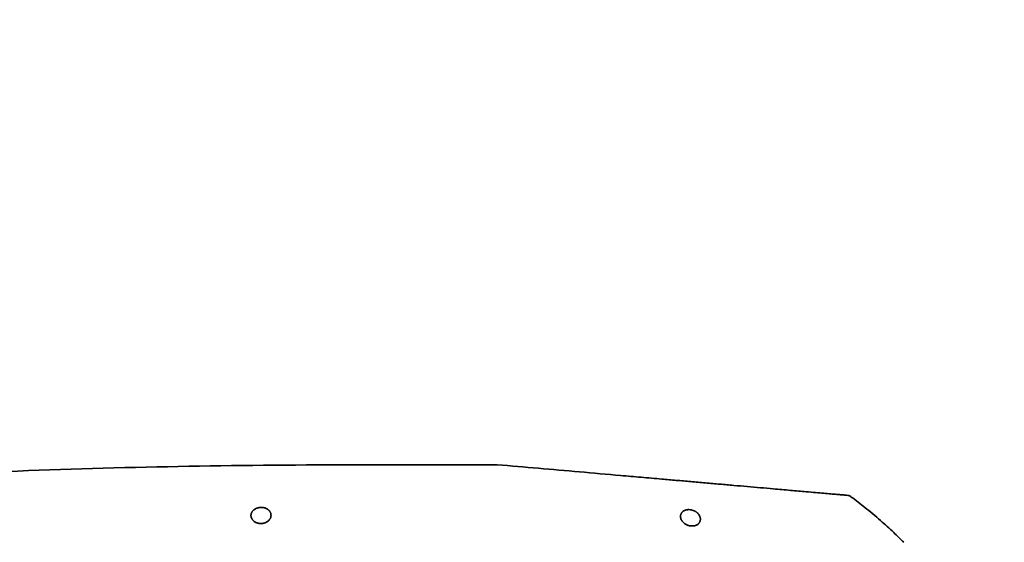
# Model space of a CAD drawing. Header units: millimetres. Extents: x 0 to 14900, y 0 to 10500.
# Tile 50 of 54: x 12230 to 12658, y 6926 to 7153. Entities that reach past the tile are written whole.
import ezdxf

# ---------------------------------------------------------------- set-up
doc = ezdxf.new("R2010")
doc.units = ezdxf.units.MM
doc.header["$LTSCALE"] = 25
doc.styles.add('SLDTEXTSTYLE0', font='TXT', dxfattribs={"width": 0.605})
doc.dimstyles.new('SLDDIMSTYLE2', dxfattribs={"dimtxt": 87.5, "dimasz": 87.5, "dimexe": 0, "dimexo": 0.0625, "dimgap": 21.875, "dimtad": 1, "dimdec": 1, "dimrnd": 1e-09, "dimzin": 12, "dimdsep": 46, "dimtxsty": 'SLDTEXTSTYLE0', "dimsah": 1, "dimcen": 0, "dimadec": 0, "dimazin": 3, "dimtfac": 1, "dimtofl": 0, "dimtmove": 0, "dimatfit": 3, "dimfxl": 1, "dimfrac": 2, "dimtolj": 1, "dimtzin": 12, "dimarcsym": 0})
doc.dimstyles.new('SLDDIMSTYLE3', dxfattribs={"dimtxt": 87.5, "dimasz": 87.5, "dimexe": 0, "dimexo": 0.0625, "dimgap": 21.875, "dimtad": 1, "dimdec": 4, "dimlfac": 25, "dimzin": 12, "dimdsep": 46, "dimtxsty": 'SLDTEXTSTYLE0', "dimsah": 1, "dimcen": 0.09, "dimadec": 1, "dimazin": 3, "dimtfac": 1, "dimtofl": 0, "dimtmove": 0, "dimatfit": 3, "dimfxl": 1, "dimfrac": 2, "dimtolj": 1, "dimtzin": 12, "dimarcsym": 0})

# ---------------------------------------------------------------- blocks, each defined once
blk = doc.blocks.new('_D_6')
at = {"color": 7, "linetype": 'Continuous', "lineweight": 0}
for q in [(12346.23, 7555.67), (10992.18, 6773.9)]:
    blk.add_line((11788.92, 7233.9), q, dxfattribs=at)
at = {"color": 7, "linetype": 'Continuous', "lineweight": 18}
blk.add_solid([(11788.92, 7233.9), (11870.95, 7266.83), (11858.45, 7288.48)], dxfattribs=at)
at = {"color": 7, "linetype": 'Continuous', "lineweight": 18, "insert": (12041.07, 7509.64), "char_height": 87.5, "attachment_point": 1, "rotation": 30, "style": 'SLDTEXTSTYLE0'}
blk.add_mtext('R920', dxfattribs=at)
blk = doc.blocks.new('_D_7')
at = {"color": 7, "linetype": 'Continuous', "lineweight": 0}
blk.add_line((12855.04, 8658.65), (10992.18, 6773.9), dxfattribs=at)
at = {"color": 7, "linetype": 'Continuous', "lineweight": 18}
blk.add_solid([(12855.04, 8658.65), (12784.64, 8605.2), (12802.42, 8587.63)], dxfattribs=at)
at = {"color": 7, "linetype": 'Continuous', "lineweight": 18, "insert": (11717.78, 7668.36), "char_height": 87.5, "attachment_point": 1, "rotation": 45.3346, "style": 'SLDTEXTSTYLE0'}
blk.add_mtext('R2650', dxfattribs=at)
blk = doc.blocks.new('_D_9')
at = {"color": 7, "linetype": 'Continuous', "lineweight": 0}
for p, q in [((8333.2, 7242.75), (8085.14, 7286.49)), ((12310.98, 6773.9), (13944.07, 6773.9))]:
    blk.add_line(p, q, dxfattribs=at)
at = {"color": 7, "linetype": 'Continuous', "lineweight": 18}
blk.add_arc((10992.18, 6773.9), 2914.39, 0, 170, dxfattribs=at)
for points in [[(8122.07, 7279.98), (8150.83, 7363.56), (8126.28, 7368.27)], [(13906.57, 6773.9), (13917.75, 6861.58), (13892.75, 6861.21)]]:
    blk.add_solid(points, dxfattribs=at)
at = {"color": 7, "linetype": 'Continuous', "lineweight": 18, "insert": (11132.17, 9800.4), "char_height": 87.5, "attachment_point": 1, "rotation": 355, "style": 'SLDTEXTSTYLE0'}
blk.add_mtext('170°', dxfattribs=at)

msp = doc.modelspace()

# ---------------------------------------------------------------- linework, layer by layer
at = {"color": 7, "linetype": 'Continuous', "lineweight": 35}
msp.add_line((12437.5291691, 6959.902588), (12377.6794306, 6959.902588), dxfattribs=at)
at = {"color": 7, "linetype": 'Continuous', "lineweight": 18}
msp.add_arc((10992.1794306, 6773.902588), 2650, 190, 170, dxfattribs=at)
at = {"color": 7, "linetype": 'Continuous', "lineweight": 35}
for points, knots in [([(12377.6794306, 6959.902588), (12352.8713071, 6959.7693759), (12303.2550603, 6959.5029518), (12228.8561997, 6957.3470077), (12167.7895166, 6954.5234892), (12125.7837194, 6951.9921626), (12104.2437392, 6950.5553931), (12092.7498138, 6949.7449463), (12085.2128222, 6949.1971589), (12080.2058951, 6948.827135), (12074.8702955, 6948.425635), (12069.5910702, 6948.0212925), (12064.4836691, 6947.6233383), (12059.606708, 6947.237188), (12054.9649164, 6946.8641219), (12050.5304889, 6946.5026242), (12046.4049956, 6946.1617964), (12042.632429, 6945.8463619), (12039.2125041, 6945.5573274), (12036.1274114, 6945.2940436), (12033.4571112, 6945.0641907), (12031.221358, 6944.8703594), (12029.4166402, 6944.7129832), (12028.0283135, 6944.5913497), (12027.1328982, 6944.5126419), (12026.6943276, 6944.4740153), (12026.7252403, 6944.4767379), (12026.7357098, 6944.47766)], [0, 0, 0, 0, 0.1915709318, 0.3831418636, 0.5747127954, 0.6636292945, 0.7080905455, 0.7414371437, 0.7525732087, 0.7664985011, 0.780520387, 0.7948469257, 0.8092787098, 0.8232040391, 0.8372259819, 0.8515532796, 0.8659862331, 0.8799013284, 0.8939136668, 0.9082330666, 0.922658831, 0.9365216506, 0.950481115, 0.9647465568, 0.9791183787, 0.9929277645, 1, 1, 1, 1]), ([(12437.5291691, 6959.902588), (12449.453161, 6958.8593738), (12467.3395224, 6957.29452), (12488.2255567, 6955.4672288), (12500.1676819, 6954.4224282), (12508.2087697, 6953.7189242), (12515.4277923, 6953.0873415), (12521.7626051, 6952.5331172), (12528.1197963, 6951.9769351), (12534.3647252, 6951.4305746), (12540.4469331, 6950.8984503), (12546.3424386, 6950.3826604), (12552.0892835, 6949.8798767), (12558.4735602, 6949.3213248), (12565.2680606, 6948.7268831), (12571.3568439, 6948.1941835), (12576.0672098, 6947.7820799), (12579.63342, 6947.470077), (12582.7164815, 6947.200344), (12585.3518101, 6946.9697827), (12587.4678878, 6946.7846499), (12589.0680989, 6946.6446495), (12590.1191548, 6946.552694), (12590.6556837, 6946.5057538), (12590.6238256, 6946.5085411), (12590.6125882, 6946.5095242)], [0, 0, 0, 0, 0.1841216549, 0.2761882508, 0.3222227, 0.3682605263, 0.4002861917, 0.4325329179, 0.4651190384, 0.498170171, 0.5300820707, 0.5622117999, 0.5950319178, 0.628092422, 0.676360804, 0.7254202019, 0.7586837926, 0.790399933, 0.8223406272, 0.854631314, 0.8874019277, 0.9188565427, 0.9505326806, 0.9825511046, 1, 1, 1, 1]), ([(12614.4121499, 6926.1615038), (12612.9658636, 6927.5891921), (12609.6882912, 6930.8246177), (12604.0705035, 6935.9067125), (12597.8954955, 6941.0309274), (12593.2951161, 6944.6404226), (12590.9423581, 6946.2958118), (12590.6212352, 6946.5217523)], [0, 0, 0, 0, 0.1944863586, 0.440744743, 0.7246847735, 0.9624228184, 1, 1, 1, 1]), ([(12339.0417468, 6937.777968), (12339.0418805, 6937.8882433), (12339.0421485, 6938.1093985), (12338.9928146, 6938.4413645), (12338.9052885, 6938.7726476), (12338.7793483, 6939.0878419), (12338.6203407, 6939.3848569), (12338.4320438, 6939.6627416), (12338.2054815, 6939.9326474), (12337.8922913, 6940.2369253), (12337.4610028, 6940.5621156), (12336.9937687, 6940.815243), (12336.5128649, 6941.0138724), (12336.1287221, 6941.1342527), (12335.7238104, 6941.2223641), (12335.3066132, 6941.2880615), (12334.8749984, 6941.3181775), (12334.4523986, 6941.3105881), (12334.0521726, 6941.2813034), (12333.6693914, 6941.2226863), (12333.3003895, 6941.1358613), (12332.9397749, 6941.0303517), (12332.5983553, 6940.899027), (12332.1828263, 6940.6984151), (12331.7834468, 6940.4573723), (12331.4036897, 6940.1535712), (12331.1109996, 6939.8574271), (12330.8879393, 6939.5804714), (12330.7001511, 6939.2893455), (12330.5498953, 6938.989311), (12330.4365471, 6938.6826064), (12330.3592568, 6938.3708202), (12330.3177172, 6938.0530832), (12330.3124451, 6937.7178063), (12330.3495289, 6937.3674687), (12330.4360386, 6937.0024565), (12330.572829, 6936.6382802), (12330.7474908, 6936.3067119), (12330.9479171, 6936.0099813), (12331.1632583, 6935.7476523), (12331.4140364, 6935.4940827), (12331.750655, 6935.2111796), (12332.2010299, 6934.9129912), (12332.6758089, 6934.6863858), (12333.1573338, 6934.5134376), (12333.5376799, 6934.4127502), (12333.9337863, 6934.3448047), (12334.3386763, 6934.2994671), (12334.7526487, 6934.2896365), (12335.1551238, 6934.31594), (12335.5368466, 6934.3626332), (12335.9001819, 6934.4375052), (12336.2507237, 6934.5398058), (12336.5970099, 6934.6619661), (12336.9248039, 6934.8102719), (12337.3671728, 6935.0571708), (12337.821736, 6935.3828064), (12338.2282735, 6935.7919111), (12338.509532, 6936.1657562), (12338.701491, 6936.4886888), (12338.8527974, 6936.8237617), (12338.9566127, 6937.1531641), (12339.0215267, 6937.4721302), (12339.0349964, 6937.6758644), (12339.0417468, 6937.777968)], [0, 0, 0, 0, 0.016790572, 0.0336732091, 0.0508526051, 0.0681391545, 0.0834411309, 0.0989327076, 0.1145257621, 0.130338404, 0.1546427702, 0.1794197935, 0.1895465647, 0.2100467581, 0.2204536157, 0.230592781, 0.251194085, 0.2616901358, 0.2709272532, 0.2896443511, 0.2991389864, 0.3085925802, 0.3277055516, 0.33737203, 0.3589194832, 0.3807938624, 0.3964700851, 0.4123804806, 0.4284015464, 0.4446420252, 0.4605845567, 0.4766131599, 0.4928997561, 0.5092709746, 0.5277386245, 0.5463297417, 0.5653252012, 0.584469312, 0.5991883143, 0.6140855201, 0.6290785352, 0.6442796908, 0.667428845, 0.6910251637, 0.7006861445, 0.7202447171, 0.7301739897, 0.7398453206, 0.759489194, 0.7694906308, 0.7784428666, 0.7965707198, 0.8057575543, 0.8152084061, 0.8343054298, 0.8439567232, 0.871307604, 0.8992452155, 0.916369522, 0.9336218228, 0.9512462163, 0.968986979, 0.9844574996, 1, 1, 1, 1]), ([(12525.9103453, 6936.0943933), (12525.9105044, 6936.2037362), (12525.9108236, 6936.4229983), (12525.8634556, 6936.7569829), (12525.7805828, 6937.0939611), (12525.6532485, 6937.4453595), (12525.4767201, 6937.8078561), (12525.2426145, 6938.1805229), (12524.9543188, 6938.5474991), (12524.6502539, 6938.8613953), (12524.3509509, 6939.1221109), (12524.0729644, 6939.3337099), (12523.7690972, 6939.5346236), (12523.4637469, 6939.7081213), (12522.9766519, 6939.9467625), (12522.4665546, 6940.1309534), (12521.712588, 6940.306125), (12521.1643482, 6940.3651048), (12520.5498069, 6940.3536058), (12520.1777406, 6940.3142659), (12519.8257801, 6940.2445546), (12519.4905382, 6940.1567242), (12519.1791828, 6940.0432913), (12518.8852643, 6939.9036189), (12518.5940517, 6939.7399377), (12518.3284776, 6939.5487137), (12518.0698696, 6939.3144922), (12517.8681764, 6939.0933447), (12517.6784295, 6938.8302215), (12517.5234043, 6938.5521251), (12517.4044147, 6938.2639039), (12517.3204409, 6937.9673065), (12517.2708507, 6937.664981), (12517.2550166, 6937.3560471), (12517.2740394, 6937.0261145), (12517.3346609, 6936.6761261), (12517.4445318, 6936.3067279), (12517.6023244, 6935.9364532), (12517.7971943, 6935.5905039), (12518.0201179, 6935.2715105), (12518.263175, 6934.98003), (12518.5434192, 6934.6960479), (12518.9152461, 6934.3770223), (12519.4066475, 6934.035987), (12519.9167323, 6933.7698307), (12520.4271008, 6933.5605177), (12520.8247153, 6933.4330086), (12521.2369365, 6933.3379868), (12521.7635719, 6933.2472873), (12522.2904959, 6933.2191587), (12522.8782749, 6933.2590322), (12523.2365525, 6933.314614), (12523.5753827, 6933.3987855), (12523.9015475, 6933.5014797), (12524.2039806, 6933.6298551), (12524.5995852, 6933.8455162), (12524.9089389, 6934.0706771), (12525.186418, 6934.3406487), (12525.3835592, 6934.5748756), (12525.5603137, 6934.8409687), (12525.7093195, 6935.1402825), (12525.8180436, 6935.4534762), (12525.8885387, 6935.772656), (12525.9031829, 6935.988719), (12525.9103453, 6936.0943933)], [0, 0, 0, 0, 0.0166138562, 0.0333152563, 0.0502866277, 0.0673501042, 0.0864537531, 0.1057004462, 0.1254404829, 0.1453738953, 0.1582972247, 0.1713713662, 0.1845272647, 0.1978607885, 0.2083492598, 0.2402840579, 0.2507914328, 0.2829979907, 0.292146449, 0.3107018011, 0.3201263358, 0.329135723, 0.3473545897, 0.356571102, 0.3667173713, 0.38720768, 0.3975556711, 0.4126904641, 0.4280519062, 0.4435195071, 0.4591964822, 0.4746479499, 0.4902591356, 0.5059478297, 0.5217925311, 0.540199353, 0.5587240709, 0.5776279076, 0.5966679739, 0.6123527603, 0.6282315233, 0.6442140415, 0.6604214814, 0.6849414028, 0.7099311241, 0.7199855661, 0.7403357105, 0.7506655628, 0.7607342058, 0.7915616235, 0.8006081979, 0.8189423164, 0.8282444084, 0.8374469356, 0.8560506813, 0.8654582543, 0.8911701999, 0.9042244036, 0.9174551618, 0.93375491, 0.950177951, 0.966953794, 0.9838374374, 1, 1, 1, 1])]:
    msp.add_open_spline(points, degree=3, knots=knots, dxfattribs=at)

# ---------------------------------------------------------------- dimensions: what is measured, and where the dimension line sits
at = {"color": 7, "linetype": 'Continuous', "lineweight": 18}
dim = msp.add_angular_dim_2l(base=(11246.1849076, 9677.198475), line1=((12260.9783047, 6773.902588), (9723.3805564, 6773.902588)), line2=((10086.1562978, 6933.6589114), (8382.4388851, 7234.0702588)), dimstyle='SLDDIMSTYLE3', dxfattribs=at)
dim.commit()
dim.dimension.update_dxf_attribs({"geometry": '_D_9', "text_midpoint": (11246.1849076, 9677.198475), "dimtype": 162})
for mpoint, picture, middle in [((12855.0361043, 8658.6479323), '_D_7', (11923.6080174, 7716.2755102)), ((11788.9228021, 7233.902588), '_D_6', (12223.2038525, 7484.634975))]:
    dim = msp.add_radius_dim(center=(10992.1794306, 6773.902588), mpoint=mpoint, dimstyle='SLDDIMSTYLE2', dxfattribs=at)
    dim.commit()
    dim.dimension.update_dxf_attribs({"geometry": picture, "text_midpoint": middle, "dimtype": 164})

doc.saveas('drawing.dxf')
